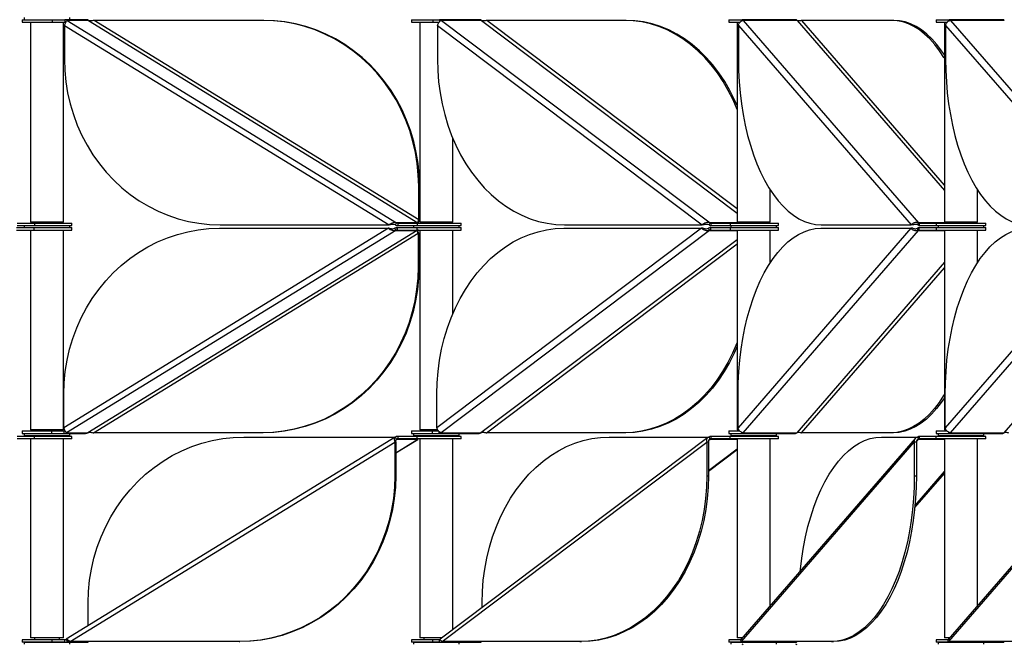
# Model space of a CAD drawing. Header units: millimetres. Extents: x 5 to 415, y 2 to 292.
# Tile 31 of 82: x 107 to 131, y 210 to 225. Entities that reach past the tile are written whole.
import ezdxf

# ---------------------------------------------------------------- set-up
doc = ezdxf.new("R2010")
doc.units = ezdxf.units.MM

msp = doc.modelspace()

# ---------------------------------------------------------------- linework, layer by layer
at = {"color": 7, "linetype": 'Continuous', "lineweight": 25}
for p, q in [((106.9737, 225.4646), (106.9737, 225.4046)), ((106.9737, 225.4646), (107.6947, 225.4646)), ((106.9737, 225.4046), (107.6947, 225.4046)), ((107.0237, 225.5146), (107.0237, 225.4646)), ((107.1737, 225.4046), (107.1737, 220.5796)), ((107.6947, 225.4646), (107.6947, 225.4046)), ((107.6947, 225.4646), (108.0065, 225.4646)), ((107.6947, 225.4046), (108.0069, 225.4046)), ((107.9737, 220.5796), (107.9737, 225.4046)), ((107.994, 225.3273), (115.8296, 220.5132)), ((107.994, 225.3273), (107.994, 224.5132)), ((108.0069, 225.4646), (108.0069, 225.4046)), ((108.0069, 225.4646), (108.0103, 225.4646)), ((108.5164, 225.4646), (108.0103, 225.4646)), ((108.0633, 225.4485), (116.0116, 220.5652)), ((108.5762, 225.4485), (108.0633, 225.4485)), ((108.1237, 225.4646), (108.1237, 225.5146)), ((108.5164, 225.4646), (108.5198, 225.4646)), ((108.5762, 225.4485), (116.5246, 220.5652)), ((116.5451, 220.6344), (108.7095, 225.4485)), ((112.7862, 225.4485), (108.7095, 225.4485)), ((112.8067, 225.4485), (112.7862, 225.4485)), ((116.3709, 225.4646), (116.3709, 225.4046)), ((116.3709, 225.4646), (116.8837, 225.4646)), ((116.3709, 225.4046), (116.8837, 225.4046)), ((116.5709, 225.4046), (116.5709, 220.5796)), ((116.8837, 225.4646), (116.8837, 225.4046)), ((116.8837, 225.4646), (117.0487, 225.4646)), ((116.8837, 225.4046), (117.0407, 225.4046)), ((116.997, 225.3273), (123.3853, 220.5132)), ((116.997, 225.3273), (116.997, 224.5132)), ((117.0511, 225.4646), (117.0511, 225.4196)), ((117.0511, 225.4646), (117.0576, 225.4646)), ((118.0087, 225.4646), (117.0576, 225.4646)), ((117.0971, 225.4485), (123.5773, 220.5652)), ((118.0611, 225.4485), (117.0971, 225.4485)), ((118.0087, 225.4646), (118.0151, 225.4646)), ((118.0611, 225.4485), (124.2323, 220.798)), ((121.5153, 225.4485), (118.1916, 225.4485)), ((124.2323, 220.8964), (118.1916, 225.4485)), ((121.5539, 225.4485), (121.5153, 225.4485)), ((124.0323, 225.4646), (124.0323, 225.4046)), ((124.0323, 225.4646), (124.3474, 225.4646)), ((124.0323, 225.4046), (124.3006, 225.4046)), ((124.2323, 225.4046), (124.2323, 220.5796)), ((124.261, 225.3273), (128.4318, 220.5132)), ((124.261, 225.3273), (124.261, 224.5132)), ((124.3474, 225.4646), (124.3474, 225.4376)), ((124.3499, 225.4646), (124.3587, 225.4646)), ((124.3499, 225.4646), (124.3499, 225.4389)), ((125.6401, 225.4646), (124.3587, 225.4646)), ((124.38, 225.4485), (128.6107, 220.5652)), ((125.6788, 225.4485), (124.38, 225.4485)), ((125.6401, 225.4646), (125.6488, 225.4646)), ((125.6788, 225.4485), (129.2342, 221.3447)), ((127.9608, 225.4485), (125.7908, 225.4485)), ((129.2342, 221.4739), (125.7908, 225.4485)), ((128.0127, 225.4485), (127.9608, 225.4485)), ((129.0342, 225.4646), (129.0342, 225.4046)), ((129.0342, 225.4646), (129.3493, 225.4646)), ((129.0342, 225.4046), (129.3026, 225.4046)), ((129.2342, 225.4046), (129.2342, 220.5796)), ((129.263, 225.3273), (133.4337, 220.5132)), ((129.263, 225.3273), (129.263, 224.5132)), ((129.3493, 225.4646), (129.3493, 225.4376)), ((129.3519, 225.4646), (129.3606, 225.4646)), ((129.3519, 225.4646), (129.3519, 225.4389)), ((130.642, 225.4646), (129.3606, 225.4646)), ((129.3819, 225.4485), (133.6127, 220.5652)), ((130.6808, 225.4485), (129.3819, 225.4485)), ((130.642, 225.4646), (130.6508, 225.4646)), ((117.3709, 220.5796), (117.3709, 222.5986)), ((116.5451, 220.6344), (116.5451, 221.4485)), ((116.5656, 221.4485), (116.5451, 221.4485)), ((116.5656, 220.6344), (116.5656, 221.4485)), ((125.0323, 220.5796), (125.0323, 221.3576)), ((130.0342, 220.5796), (130.0342, 221.3576)), ((106.8558, 220.5571), (107.27, 220.5571)), ((107.9259, 220.5796), (107.1737, 220.5796)), ((107.27, 220.5571), (107.27, 220.4971)), ((107.27, 220.5571), (108.1737, 220.5571)), ((107.2737, 220.5796), (107.2737, 220.5571)), ((107.8737, 220.5571), (107.8737, 220.5796)), ((107.9737, 220.5796), (107.9259, 220.5796)), ((108.1737, 220.4971), (108.1737, 220.5571)), ((115.9834, 220.5132), (116.0116, 220.5652)), ((116.5246, 220.5652), (116.0116, 220.5652)), ((116.0398, 220.5571), (116.0398, 220.4971)), ((116.0398, 220.5571), (116.5085, 220.5571)), ((116.5085, 220.5571), (116.5085, 220.4971)), ((116.5085, 220.5571), (117.5709, 220.5571)), ((116.5451, 220.6344), (116.5656, 220.6344)), ((117.3231, 220.5796), (116.5709, 220.5796)), ((116.6709, 220.5796), (116.6709, 220.5571)), ((117.2709, 220.5571), (117.2709, 220.5796)), ((117.3709, 220.5796), (117.3231, 220.5796)), ((117.5709, 220.4971), (117.5709, 220.5571)), ((123.5543, 220.5132), (123.5773, 220.5652)), ((124.3323, 220.5652), (123.5773, 220.5652)), ((123.6003, 220.5571), (123.6003, 220.4971)), ((123.6003, 220.5571), (124.067, 220.5571)), ((124.067, 220.5571), (124.067, 220.4971)), ((124.067, 220.5571), (125.2323, 220.5571)), ((124.9845, 220.5796), (124.2323, 220.5796)), ((124.3323, 220.5796), (124.3323, 220.5571)), ((124.9323, 220.5571), (124.9323, 220.5796)), ((125.0323, 220.5796), (124.9845, 220.5796)), ((125.2323, 220.4971), (125.2323, 220.5571)), ((128.5957, 220.5132), (128.6107, 220.5652)), ((129.3342, 220.5652), (128.6107, 220.5652)), ((128.6257, 220.5571), (128.6257, 220.4971)), ((128.6257, 220.5571), (129.0342, 220.5571)), ((129.0342, 220.5571), (129.0342, 220.4971)), ((129.0342, 220.5571), (130.2342, 220.5571)), ((129.9865, 220.5796), (129.2342, 220.5796)), ((129.3342, 220.5796), (129.3342, 220.5571)), ((129.9342, 220.5571), (129.9342, 220.5796)), ((130.0342, 220.5796), (129.9865, 220.5796)), ((130.2342, 220.4971), (130.2342, 220.5571)), ((106.8398, 220.4472), (107.259, 220.4472)), ((106.8398, 220.3872), (107.259, 220.3872)), ((106.8558, 220.4971), (107.27, 220.4971)), ((107.0237, 220.4971), (107.0237, 220.4472)), ((107.1737, 220.3872), (107.1737, 215.5622)), ((107.259, 220.4472), (107.259, 220.3872)), ((107.259, 220.4472), (108.1737, 220.4472)), ((107.259, 220.3872), (108.1737, 220.3872)), ((107.27, 220.4971), (108.1737, 220.4971)), ((107.9737, 215.5622), (107.9737, 220.3872)), ((115.8145, 220.4311), (107.9789, 215.617)), ((115.9965, 220.3791), (108.0482, 215.4958)), ((108.1237, 220.4472), (108.1237, 220.4971)), ((108.1737, 220.3872), (108.1737, 220.4472)), ((116.5094, 220.3791), (108.5611, 215.4958)), ((111.7378, 220.4311), (115.8145, 220.4311)), ((111.7529, 220.5132), (115.8296, 220.5132)), ((115.835, 220.4311), (115.8145, 220.4311)), ((115.8502, 220.5132), (115.8296, 220.5132)), ((115.9965, 220.3791), (115.9683, 220.4311)), ((115.9965, 220.3791), (116.5094, 220.3791)), ((116.0247, 220.4472), (116.0247, 220.3872)), ((116.0282, 220.4472), (116.0247, 220.4472)), ((116.0282, 220.3872), (116.0247, 220.3872)), ((116.0282, 220.3872), (116.0282, 220.4472)), ((116.032, 220.4472), (116.5004, 220.4472)), ((116.032, 220.3872), (116.5004, 220.3872)), ((116.0398, 220.4971), (116.5085, 220.4971)), ((116.4209, 220.4971), (116.4209, 220.4472)), ((116.5004, 220.4472), (116.5004, 220.3872)), ((116.5004, 220.4472), (117.5709, 220.4472)), ((116.5004, 220.3872), (117.5709, 220.3872)), ((116.5085, 220.4971), (117.5709, 220.4971)), ((116.5709, 220.3872), (116.5709, 215.5622)), ((123.373, 220.4311), (116.9847, 215.617)), ((123.565, 220.3791), (117.0848, 215.4958)), ((117.3709, 218.3749), (117.3709, 220.3872)), ((117.5209, 220.4472), (117.5209, 220.4971)), ((117.5709, 220.3872), (117.5709, 220.4472)), ((120.0493, 220.4311), (123.373, 220.4311)), ((120.0616, 220.5132), (123.3853, 220.5132)), ((123.4115, 220.4311), (123.373, 220.4311)), ((123.4238, 220.5132), (123.3853, 220.5132)), ((123.565, 220.3791), (123.542, 220.4311)), ((123.565, 220.3791), (124.2323, 220.3791)), ((123.588, 220.4472), (123.588, 220.3872)), ((123.5944, 220.4472), (123.588, 220.4472)), ((123.5944, 220.3872), (123.588, 220.3872)), ((123.5944, 220.3872), (123.5944, 220.4472)), ((123.5944, 220.4472), (124.0628, 220.4472)), ((123.5944, 220.3872), (124.0628, 220.3872)), ((123.6003, 220.4971), (124.067, 220.4971)), ((124.0628, 220.4472), (124.0628, 220.3872)), ((124.0628, 220.4472), (125.2323, 220.4472)), ((124.0628, 220.3872), (125.2323, 220.3872)), ((124.067, 220.4971), (125.2323, 220.4971)), ((124.0823, 220.4971), (124.0823, 220.4472)), ((124.2323, 220.3872), (124.2323, 215.5622)), ((128.4237, 220.4311), (124.253, 215.617)), ((128.6027, 220.3791), (124.3719, 215.4958)), ((125.0323, 219.5991), (125.0323, 220.3872)), ((125.1823, 220.4472), (125.1823, 220.4971)), ((125.2323, 220.3872), (125.2323, 220.4472)), ((126.2538, 220.4311), (128.4237, 220.4311)), ((126.2618, 220.5132), (128.4318, 220.5132)), ((128.4757, 220.4311), (128.4237, 220.4311)), ((128.4837, 220.5132), (128.4318, 220.5132)), ((128.6027, 220.3791), (128.5877, 220.4311)), ((128.6027, 220.3791), (129.2342, 220.3791)), ((128.6264, 220.4472), (128.6177, 220.4472)), ((128.6177, 220.4472), (128.6177, 220.3872)), ((128.6264, 220.3872), (128.6177, 220.3872)), ((128.6257, 220.4971), (129.0342, 220.4971)), ((128.6264, 220.3872), (128.6264, 220.4472)), ((128.6264, 220.4472), (129.0342, 220.4472)), ((128.6264, 220.3872), (129.0342, 220.3872)), ((129.0342, 220.4971), (130.2342, 220.4971)), ((129.0342, 220.4472), (129.0342, 220.3872)), ((129.0342, 220.4472), (130.2342, 220.4472)), ((129.0342, 220.3872), (130.2342, 220.3872)), ((129.0842, 220.4971), (129.0842, 220.4472)), ((129.2342, 220.3872), (129.2342, 215.5622)), ((133.4257, 220.4311), (129.255, 215.617)), ((133.6046, 220.3791), (129.3739, 215.4958)), ((130.0342, 219.5991), (130.0342, 220.3872)), ((130.1842, 220.4472), (130.1842, 220.4971)), ((130.2342, 220.3872), (130.2342, 220.4472)), ((108.6944, 215.4958), (116.53, 220.3098)), ((116.53, 220.3098), (116.5505, 220.3098)), ((116.53, 220.3098), (116.53, 219.4958)), ((116.5505, 220.3098), (116.5505, 219.4958)), ((124.2323, 220.1555), (118.0488, 215.4958)), ((118.1793, 215.4958), (124.2323, 220.0572)), ((129.2342, 219.6089), (125.6708, 215.4958)), ((134.2362, 219.6089), (130.6727, 215.4958)), ((116.5505, 219.4958), (116.53, 219.4958)), ((125.7828, 215.4958), (129.2342, 219.4796)), ((107.9789, 215.617), (107.9789, 216.4311)), ((116.9847, 215.617), (116.9847, 216.4311)), ((124.253, 215.617), (124.253, 216.4311)), ((129.255, 215.617), (129.255, 216.4311)), ((107.6318, 215.5622), (107.1737, 215.5622)), ((107.2737, 215.5622), (107.2737, 215.5397)), ((107.9737, 215.5622), (107.6318, 215.5622)), ((107.8737, 215.5397), (107.8737, 215.5622)), ((117.009, 215.5622), (116.5709, 215.5622)), ((116.6709, 215.5622), (116.6709, 215.5397)), ((124.2715, 215.5622), (124.2323, 215.5622)), ((129.2734, 215.5622), (129.2342, 215.5622)), ((107.27, 215.4071), (106.8558, 215.4071)), ((107.27, 215.3471), (106.8558, 215.3471)), ((106.9737, 215.5397), (106.9737, 215.4797)), ((106.9737, 215.5397), (107.6821, 215.5397)), ((106.9737, 215.4797), (107.6821, 215.4797)), ((107.0237, 215.4797), (107.0237, 215.4297)), ((107.0237, 215.4297), (107.5641, 215.4297)), ((107.1737, 215.3471), (107.1737, 210.5446)), ((107.27, 215.3471), (107.27, 215.4071)), ((108.1737, 215.4071), (107.27, 215.4071)), ((108.1737, 215.3471), (107.27, 215.3471)), ((107.2737, 215.4297), (107.2737, 215.4071)), ((107.5641, 215.4297), (108.1237, 215.4297)), ((107.6821, 215.5397), (107.6821, 215.4797)), ((107.6821, 215.5397), (107.9918, 215.5397)), ((107.6821, 215.4797), (107.9918, 215.4797)), ((107.8737, 215.4071), (107.8737, 215.4297)), ((107.9737, 210.5446), (107.9737, 215.3471)), ((107.9918, 215.4797), (107.9918, 215.5397)), ((107.9918, 215.4797), (108.5047, 215.4797)), ((115.9738, 215.3874), (108.0383, 210.5119)), ((108.0482, 215.4958), (108.5611, 215.4958)), ((108.1237, 215.4297), (108.1237, 215.4797)), ((108.1737, 215.3471), (108.1737, 215.4071)), ((112.7711, 215.4958), (108.6944, 215.4958)), ((112.3274, 215.391), (115.9834, 215.391)), ((112.7916, 215.4958), (112.7711, 215.4958)), ((116.0116, 215.3391), (115.9834, 215.391)), ((115.9911, 215.0113), (116.5246, 215.3391)), ((115.9911, 215.0091), (116.5213, 215.3348)), ((115.9998, 215.3318), (116.0116, 215.3391)), ((116.0116, 215.3391), (116.5246, 215.3391)), ((116.0398, 215.4071), (116.0398, 215.3471)), ((116.5085, 215.4071), (116.0398, 215.4071)), ((116.5085, 215.3471), (116.0398, 215.3471)), ((116.3709, 215.5397), (116.3709, 215.4797)), ((116.3709, 215.5397), (116.871, 215.5397)), ((116.3709, 215.4797), (116.871, 215.4797)), ((116.4209, 215.4797), (116.4209, 215.4297)), ((116.4209, 215.4297), (116.7739, 215.4297)), ((116.5085, 215.3471), (116.5085, 215.4071)), ((117.5709, 215.4071), (116.5085, 215.4071)), ((117.5709, 215.3471), (116.5085, 215.3471)), ((116.5246, 215.3391), (116.5201, 215.3367)), ((116.5709, 215.3471), (116.5709, 210.5446)), ((116.6709, 215.4297), (116.6709, 215.4071)), ((116.7739, 215.4297), (117.5209, 215.4297)), ((116.871, 215.5397), (116.871, 215.4797)), ((116.871, 215.5397), (117.029, 215.5397)), ((116.871, 215.4797), (117.0388, 215.4797)), ((117.0388, 215.4797), (117.0388, 215.5241)), ((117.0388, 215.4797), (118.0028, 215.4797)), ((123.5223, 215.3786), (117.0653, 210.5127)), ((117.0848, 215.4958), (118.0488, 215.4958)), ((117.2709, 215.4071), (117.2709, 215.4297)), ((117.3709, 210.743), (117.3709, 215.3471)), ((117.5209, 215.4297), (117.5209, 215.4797)), ((117.5709, 215.3471), (117.5709, 215.4071)), ((121.503, 215.4958), (118.1793, 215.4958)), ((121.1413, 215.391), (123.5543, 215.391)), ((121.5416, 215.4958), (121.503, 215.4958)), ((123.5459, 215.3154), (123.5773, 215.3391)), ((123.5773, 215.3391), (123.5543, 215.391)), ((123.5773, 215.3391), (124.2323, 215.3391)), ((123.6003, 215.4071), (123.6003, 215.3471)), ((124.067, 215.4071), (123.6003, 215.4071)), ((124.067, 215.3471), (123.6003, 215.3471)), ((124.0323, 215.5397), (124.0323, 215.4797)), ((124.0323, 215.5397), (124.294, 215.5397)), ((124.0323, 215.4797), (124.3361, 215.4797)), ((124.067, 215.3471), (124.067, 215.4071)), ((125.2323, 215.4071), (124.067, 215.4071)), ((125.2323, 215.3471), (124.067, 215.3471)), ((124.0823, 215.4797), (124.0823, 215.4297)), ((124.0823, 215.4297), (124.2715, 215.4297)), ((124.2323, 215.3471), (124.2323, 210.5446)), ((124.2715, 215.4297), (125.1823, 215.4297)), ((128.5282, 215.3578), (124.3247, 210.5059)), ((124.3323, 215.4297), (124.3323, 215.4071)), ((124.3361, 215.5072), (124.3361, 215.4797)), ((124.3361, 215.4797), (124.3419, 215.4797)), ((124.3419, 215.4797), (124.3419, 215.5046)), ((124.3419, 215.4797), (125.6408, 215.4797)), ((124.3719, 215.4958), (125.6708, 215.4958)), ((124.9323, 215.4071), (124.9323, 215.4297)), ((125.0323, 211.3226), (125.0323, 215.3471)), ((125.1823, 215.4297), (125.1823, 215.4797)), ((125.2323, 215.3471), (125.2323, 215.4071)), ((127.9527, 215.4958), (125.7828, 215.4958)), ((127.7166, 215.391), (128.5957, 215.391)), ((128.0047, 215.4958), (127.9527, 215.4958)), ((128.5587, 215.279), (128.6107, 215.3391)), ((128.6107, 215.3391), (128.5957, 215.391)), ((128.6107, 215.3391), (129.2342, 215.3391)), ((128.6257, 215.4071), (128.6257, 215.3471)), ((129.0342, 215.4071), (128.6257, 215.4071)), ((129.0342, 215.3471), (128.6257, 215.3471)), ((129.0342, 215.5397), (129.0342, 215.4797)), ((129.0342, 215.5397), (129.296, 215.5397)), ((129.0342, 215.4797), (129.3381, 215.4797)), ((129.0342, 215.3471), (129.0342, 215.4071)), ((130.2342, 215.4071), (129.0342, 215.4071)), ((130.2342, 215.3471), (129.0342, 215.3471)), ((129.0842, 215.4797), (129.0842, 215.4297)), ((129.0842, 215.4297), (129.2735, 215.4297)), ((129.2342, 215.3471), (129.2342, 210.5446)), ((129.2735, 215.4297), (130.1842, 215.4297)), ((133.5302, 215.3578), (129.3267, 210.5059)), ((129.3342, 215.4297), (129.3342, 215.4071)), ((129.3381, 215.5072), (129.3381, 215.4797)), ((129.3381, 215.4797), (129.3439, 215.4797)), ((129.3439, 215.4797), (129.3439, 215.5046)), ((129.3439, 215.4797), (130.6427, 215.4797)), ((129.3739, 215.4958), (130.6727, 215.4958)), ((129.9342, 215.4071), (129.9342, 215.4297)), ((130.0342, 211.3226), (130.0342, 215.3471)), ((130.1842, 215.4297), (130.1842, 215.4797)), ((130.2342, 215.3471), (130.2342, 215.4071)), ((108.135, 210.4557), (115.9706, 215.2698)), ((115.9911, 215.2698), (115.9706, 215.2698)), ((115.9706, 215.2698), (115.9706, 214.4557)), ((115.9911, 215.2698), (115.9911, 214.4557)), ((117.1119, 210.4557), (123.5002, 215.2698)), ((123.5387, 215.2698), (123.5002, 215.2698)), ((123.5002, 215.2698), (123.5002, 214.4557)), ((123.5387, 215.2698), (123.5387, 214.4557)), ((123.5387, 214.5836), (124.2323, 215.1062)), ((123.5387, 214.5719), (124.2323, 215.0945)), ((124.3361, 210.4557), (128.5068, 215.2698)), ((128.5588, 215.2698), (128.5068, 215.2698)), ((128.5068, 215.2698), (128.5068, 214.4557)), ((128.5588, 215.2698), (128.5588, 214.4557)), ((129.338, 210.4557), (133.5088, 215.2698)), ((115.9706, 214.4557), (115.9911, 214.4557)), ((123.5002, 214.4557), (123.5387, 214.4557)), ((128.5068, 214.4557), (128.5588, 214.4557)), ((128.522, 213.6928), (129.2342, 214.5148)), ((128.5267, 213.7429), (129.2342, 214.5595)), ((108.5685, 210.8377), (108.5685, 211.391)), ((118.0767, 211.2749), (118.0767, 211.391)), ((106.9737, 210.4996), (106.9737, 210.4396)), ((107.6947, 210.4996), (106.9737, 210.4996)), ((107.6947, 210.4396), (106.9737, 210.4396)), ((107.0237, 210.4396), (107.0237, 210.3896)), ((107.0237, 210.4396), (107.0722, 210.4396)), ((107.0722, 210.4396), (108.1237, 210.4396)), ((107.8258, 210.5446), (107.1737, 210.5446)), ((107.2737, 210.5446), (107.2737, 210.4996)), ((107.2737, 210.4396), (107.2737, 210.4396)), ((107.6947, 210.4396), (107.6947, 210.4996)), ((108.0069, 210.4996), (107.6947, 210.4996)), ((108.0048, 210.4396), (107.6947, 210.4396)), ((107.9737, 210.5446), (107.8258, 210.5446)), ((107.8737, 210.4996), (107.8737, 210.5446)), ((107.8737, 210.4396), (107.8737, 210.4396)), ((108.0069, 210.4396), (108.0069, 210.4996)), ((108.0103, 210.4396), (108.0069, 210.4396)), ((108.0103, 210.4396), (108.5164, 210.4396)), ((108.0351, 210.5077), (108.0633, 210.4557)), ((108.0633, 210.4557), (108.0779, 210.4647)), ((108.0633, 210.4557), (108.132, 210.4557)), ((108.1237, 210.3896), (108.1237, 210.4396)), ((112.2117, 210.4557), (108.135, 210.4557)), ((108.5198, 210.4396), (108.5164, 210.4396)), ((112.2117, 210.4557), (112.2322, 210.4557)), ((116.3709, 210.4996), (116.3709, 210.4396)), ((116.8837, 210.4996), (116.3709, 210.4996)), ((116.8837, 210.4396), (116.3709, 210.4396)), ((116.4209, 210.4396), (116.4209, 210.3896)), ((116.4209, 210.4396), (117.5209, 210.4396)), ((117.1077, 210.5446), (116.5709, 210.5446)), ((116.6709, 210.5446), (116.6709, 210.4996)), ((116.6709, 210.4396), (116.6709, 210.4396)), ((116.8837, 210.4396), (116.8837, 210.4996)), ((117.0511, 210.4996), (116.8837, 210.4996)), ((117.0511, 210.4396), (116.8837, 210.4396)), ((117.0511, 210.4396), (117.0511, 210.4996)), ((117.0576, 210.4396), (117.0511, 210.4396)), ((117.0576, 210.4396), (118.0087, 210.4396)), ((117.0852, 210.4826), (117.0971, 210.4557)), ((117.0971, 210.4557), (117.1053, 210.4619)), ((120.4356, 210.4557), (117.1119, 210.4557)), ((117.2709, 210.4396), (117.2709, 210.4396)), ((117.5209, 210.3896), (117.5209, 210.4396)), ((118.0151, 210.4396), (118.0087, 210.4396)), ((120.4356, 210.4557), (120.4742, 210.4557)), ((124.0323, 210.4996), (124.0323, 210.4396)), ((124.3229, 210.4996), (124.0323, 210.4996)), ((124.3474, 210.4396), (124.0323, 210.4396)), ((124.0823, 210.4396), (124.0823, 210.3896)), ((124.0823, 210.4396), (125.1823, 210.4396)), ((124.3582, 210.5446), (124.2323, 210.5446)), ((124.3323, 210.5446), (124.3323, 210.5147)), ((124.3323, 210.4396), (124.3323, 210.4396)), ((126.506, 210.4557), (124.3361, 210.4557)), ((124.3474, 210.4396), (124.3474, 210.4557)), ((124.3499, 210.4396), (124.3499, 210.4557)), ((124.3587, 210.4396), (124.3499, 210.4396)), ((124.3587, 210.4396), (125.6401, 210.4396)), ((124.9323, 210.4396), (124.9323, 210.4396)), ((125.1823, 210.3896), (125.1823, 210.4396)), ((125.6488, 210.4396), (125.6401, 210.4396)), ((126.506, 210.4557), (126.558, 210.4557)), ((129.0342, 210.4996), (129.0342, 210.4396)), ((129.3249, 210.4996), (129.0342, 210.4996)), ((129.3493, 210.4396), (129.0342, 210.4396)), ((129.0842, 210.4396), (129.0842, 210.3896)), ((129.0842, 210.4396), (130.1842, 210.4396)), ((129.3602, 210.5446), (129.2342, 210.5446)), ((129.3342, 210.5446), (129.3342, 210.5147)), ((129.3342, 210.4396), (129.3342, 210.4396)), ((131.508, 210.4557), (129.338, 210.4557)), ((129.3493, 210.4396), (129.3493, 210.4557)), ((129.3519, 210.4396), (129.3519, 210.4557)), ((129.3606, 210.4396), (129.3519, 210.4396)), ((129.3606, 210.4396), (130.642, 210.4396)), ((129.9342, 210.4396), (129.9342, 210.4396)), ((130.1842, 210.3896), (130.1842, 210.4396)), ((130.6508, 210.4396), (130.642, 210.4396))]:
    msp.add_line(p, q, dxfattribs=at)
at = {"color": 7, "linetype": 'Continuous', "lineweight": 25, "flags": 128}
for points in [[(116.5451, 221.4485), (116.5363, 221.7215), (116.5101, 221.9932), (116.4665, 222.2623), (116.4057, 222.5277), (116.328, 222.788), (116.2339, 223.0421), (116.1236, 223.2888), (115.9979, 223.5269), (115.8571, 223.7552), (115.702, 223.9729), (115.5333, 224.1787), (115.3518, 224.3719), (115.1584, 224.5514), (114.9539, 224.7164), (114.7392, 224.8662), (114.5155, 225.0001), (114.2837, 225.1174), (114.045, 225.2176), (113.8003, 225.3002), (113.551, 225.3649), (113.298, 225.4113), (113.0427, 225.4392), (112.7862, 225.4485)], [(116.5656, 221.4485), (116.5568, 221.7215), (116.5306, 221.9932), (116.487, 222.2623), (116.4262, 222.5277), (116.3486, 222.788), (116.2544, 223.0421), (116.1442, 223.2888), (116.0184, 223.5269), (115.8776, 223.7552), (115.7225, 223.9729), (115.5538, 224.1787), (115.3723, 224.3719), (115.1789, 224.5514), (114.9744, 224.7164), (114.7598, 224.8662), (114.536, 225.0001), (114.3043, 225.1174), (114.0655, 225.2176), (113.8208, 225.3002), (113.5715, 225.3649), (113.3185, 225.4113), (113.0632, 225.4392), (112.8067, 225.4485)], [(124.2323, 223.2989), (124.1337, 223.5269), (124.019, 223.7552), (123.8925, 223.9729), (123.755, 224.1787), (123.607, 224.3719), (123.4493, 224.5514), (123.2826, 224.7164), (123.1076, 224.8662), (122.9252, 225.0001), (122.7362, 225.1174), (122.5416, 225.2176), (122.3421, 225.3002), (122.1388, 225.3649), (121.9326, 225.4113), (121.7244, 225.4392), (121.5153, 225.4485)], [(124.2323, 223.3923), (124.1723, 223.5269), (124.0575, 223.7552), (123.9311, 223.9729), (123.7936, 224.1787), (123.6456, 224.3719), (123.4879, 224.5514), (123.3211, 224.7164), (123.1462, 224.8662), (122.9638, 225.0001), (122.7748, 225.1174), (122.5801, 225.2176), (122.3807, 225.3002), (122.1774, 225.3649), (121.9712, 225.4113), (121.763, 225.4392), (121.5539, 225.4485)], [(129.2342, 224.5337), (129.2234, 224.5514), (129.1146, 224.7164), (129.0003, 224.8662), (128.8813, 225.0001), (128.7579, 225.1174), (128.6308, 225.2176), (128.5006, 225.3002), (128.3678, 225.3649), (128.2332, 225.4113), (128.0973, 225.4392), (127.9608, 225.4485)], [(129.2342, 224.6165), (129.1665, 224.7164), (129.0523, 224.8662), (128.9332, 225.0001), (128.8098, 225.1174), (128.6827, 225.2176), (128.5525, 225.3002), (128.4198, 225.3649), (128.2852, 225.4113), (128.1493, 225.4392), (128.0127, 225.4485)], [(107.994, 224.5132), (108.0028, 224.2402), (108.0291, 223.9685), (108.0727, 223.6994), (108.1334, 223.434), (108.2111, 223.1737), (108.3052, 222.9196), (108.4155, 222.6729), (108.5413, 222.4349), (108.682, 222.2065), (108.8371, 221.9888), (109.0058, 221.783), (109.1873, 221.5898), (109.3807, 221.4103), (109.5853, 221.2453), (109.7999, 221.0955), (110.0236, 220.9617), (110.2554, 220.8443), (110.4942, 220.7441), (110.7388, 220.6615), (110.9882, 220.5969), (111.2411, 220.5504), (111.4964, 220.5225), (111.7529, 220.5132)], [(116.997, 224.5132), (117.0041, 224.2402), (117.0255, 223.9685), (117.0611, 223.6994), (117.1106, 223.434), (117.174, 223.1737), (117.2507, 222.9196), (117.3406, 222.6729), (117.4431, 222.4349), (117.5579, 222.2065), (117.6844, 221.9888), (117.8219, 221.783), (117.9698, 221.5898), (118.1276, 221.4103), (118.2943, 221.2453), (118.4693, 221.0955), (118.6517, 220.9617), (118.8406, 220.8443), (119.0353, 220.7441), (119.2348, 220.6615), (119.4381, 220.5969), (119.6443, 220.5504), (119.8524, 220.5225), (120.0616, 220.5132)], [(124.261, 224.5132), (124.2657, 224.2402), (124.2797, 223.9685), (124.3029, 223.6994), (124.3352, 223.434), (124.3766, 223.1737), (124.4267, 222.9196), (124.4854, 222.6729), (124.5523, 222.4349), (124.6272, 222.2065), (124.7098, 221.9888), (124.7996, 221.783), (124.8962, 221.5898), (124.9991, 221.4103), (125.108, 221.2453), (125.2222, 221.0955), (125.3413, 220.9617), (125.4647, 220.8443), (125.5918, 220.7441), (125.722, 220.6615), (125.8547, 220.5969), (125.9894, 220.5504), (126.1253, 220.5225), (126.2618, 220.5132)], [(129.263, 224.5132), (129.2677, 224.2402), (129.2816, 223.9685), (129.3048, 223.6994), (129.3372, 223.434), (129.3785, 223.1737), (129.4286, 222.9196), (129.4873, 222.6729), (129.5543, 222.4349), (129.6292, 222.2065), (129.7117, 221.9888), (129.8015, 221.783), (129.8981, 221.5898), (130.0011, 221.4103), (130.11, 221.2453), (130.2242, 221.0955), (130.3433, 220.9617), (130.4667, 220.8443), (130.5938, 220.7441), (130.724, 220.6615), (130.8567, 220.5969), (130.9913, 220.5504), (131.1272, 220.5225), (131.2638, 220.5132)], [(107.9789, 216.4311), (107.9877, 216.7041), (108.014, 216.9757), (108.0576, 217.2449), (108.1183, 217.5103), (108.196, 217.7706), (108.2901, 218.0247), (108.4004, 218.2713), (108.5262, 218.5094), (108.6669, 218.7378), (108.822, 218.9554), (108.9907, 219.1613), (109.1722, 219.3544), (109.3656, 219.5339), (109.5701, 219.699), (109.7848, 219.8488), (110.0085, 219.9826), (110.2403, 220.0999), (110.479, 220.2001), (110.7237, 220.2828), (110.9731, 220.3474), (111.226, 220.3938), (111.4813, 220.4218), (111.7378, 220.4311)], [(116.9847, 216.4311), (116.9918, 216.7041), (117.0132, 216.9757), (117.0488, 217.2449), (117.0983, 217.5103), (117.1616, 217.7706), (117.2384, 218.0247), (117.3283, 218.2713), (117.4308, 218.5094), (117.5456, 218.7378), (117.672, 218.9554), (117.8096, 219.1613), (117.9575, 219.3544), (118.1152, 219.5339), (118.282, 219.699), (118.457, 219.8488), (118.6394, 219.9826), (118.8283, 220.0999), (119.023, 220.2001), (119.2224, 220.2828), (119.4257, 220.3474), (119.632, 220.3938), (119.8401, 220.4218), (120.0493, 220.4311)], [(124.253, 216.4311), (124.2577, 216.7041), (124.2716, 216.9757), (124.2948, 217.2449), (124.3272, 217.5103), (124.3685, 217.7706), (124.4186, 218.0247), (124.4773, 218.2713), (124.5443, 218.5094), (124.6192, 218.7378), (124.7017, 218.9554), (124.7915, 219.1613), (124.8881, 219.3544), (124.9911, 219.5339), (125.1, 219.699), (125.2142, 219.8488), (125.3333, 219.9826), (125.4567, 220.0999), (125.5838, 220.2001), (125.714, 220.2828), (125.8467, 220.3474), (125.9813, 220.3938), (126.1172, 220.4218), (126.2538, 220.4311)], [(129.255, 216.4311), (129.2596, 216.7041), (129.2736, 216.9757), (129.2968, 217.2449), (129.3291, 217.5103), (129.3705, 217.7706), (129.4206, 218.0247), (129.4793, 218.2713), (129.5462, 218.5094), (129.6212, 218.7378), (129.7037, 218.9554), (129.7935, 219.1613), (129.8901, 219.3544), (129.9931, 219.5339), (130.1019, 219.699), (130.2162, 219.8488), (130.3352, 219.9826), (130.4586, 220.0999), (130.5857, 220.2001), (130.7159, 220.2828), (130.8487, 220.3474), (130.9833, 220.3938), (131.1192, 220.4218), (131.2557, 220.4311)], [(116.53, 219.4958), (116.5212, 219.2228), (116.495, 218.9511), (116.4513, 218.6819), (116.3906, 218.4166), (116.3129, 218.1562), (116.2188, 217.9022), (116.1085, 217.6555), (115.9827, 217.4174), (115.842, 217.189), (115.6869, 216.9714), (115.5182, 216.7655), (115.3367, 216.5724), (115.1433, 216.3929), (114.9388, 216.2279), (114.7241, 216.0781), (114.5004, 215.9442), (114.2686, 215.8269), (114.0299, 215.7267), (113.7852, 215.6441), (113.5359, 215.5794), (113.2829, 215.533), (113.0276, 215.5051), (112.7711, 215.4958)], [(116.5505, 219.4958), (116.5417, 219.2228), (116.5155, 218.9511), (116.4719, 218.6819), (116.4111, 218.4166), (116.3334, 218.1562), (116.2393, 217.9022), (116.1291, 217.6555), (116.0033, 217.4174), (115.8625, 217.189), (115.7074, 216.9714), (115.5387, 216.7655), (115.3572, 216.5724), (115.1638, 216.3929), (114.9593, 216.2279), (114.7447, 216.0781), (114.5209, 215.9442), (114.2891, 215.8269), (114.0504, 215.7267), (113.8057, 215.6441), (113.5564, 215.5794), (113.3034, 215.533), (113.0481, 215.5051), (112.7916, 215.4958)], [(124.2323, 217.6765), (124.224, 217.6555), (124.1214, 217.4174), (124.0067, 217.189), (123.8802, 216.9714), (123.7427, 216.7655), (123.5947, 216.5724), (123.437, 216.3929), (123.2703, 216.2279), (123.0953, 216.0781), (122.9129, 215.9442), (122.7239, 215.8269), (122.5293, 215.7267), (122.3298, 215.6441), (122.1265, 215.5794), (121.9203, 215.533), (121.7121, 215.5051), (121.503, 215.4958)], [(124.2323, 217.5812), (124.16, 217.4174), (124.0452, 217.189), (123.9188, 216.9714), (123.7813, 216.7655), (123.6333, 216.5724), (123.4756, 216.3929), (123.3088, 216.2279), (123.1339, 216.0781), (122.9515, 215.9442), (122.7625, 215.8269), (122.5678, 215.7267), (122.3684, 215.6441), (122.1651, 215.5794), (121.9588, 215.533), (121.7507, 215.5051), (121.5416, 215.4958)], [(129.2342, 216.4239), (129.2154, 216.3929), (129.1065, 216.2279), (128.9923, 216.0781), (128.8732, 215.9442), (128.7498, 215.8269), (128.6227, 215.7267), (128.4925, 215.6441), (128.3598, 215.5794), (128.2252, 215.533), (128.0893, 215.5051), (127.9527, 215.4958)], [(129.2342, 216.3402), (129.1585, 216.2279), (129.0442, 216.0781), (128.9252, 215.9442), (128.8018, 215.8269), (128.6747, 215.7267), (128.5445, 215.6441), (128.4117, 215.5794), (128.2771, 215.533), (128.1412, 215.5051), (128.0047, 215.4958)], [(108.5685, 211.391), (108.5773, 211.664), (108.6035, 211.9357), (108.6471, 212.2049), (108.7079, 212.4702), (108.7856, 212.7306), (108.8797, 212.9846), (108.99, 213.2313), (109.1157, 213.4694), (109.2565, 213.6978), (109.4116, 213.9154), (109.5803, 214.1212), (109.7618, 214.3144), (109.9552, 214.4939), (110.1597, 214.6589), (110.3743, 214.8087), (110.5981, 214.9426), (110.8299, 215.0599), (111.0686, 215.1601), (111.3133, 215.2427), (111.5626, 215.3074), (111.8156, 215.3538), (112.0709, 215.3817), (112.3274, 215.391)], [(118.0767, 211.391), (118.0838, 211.664), (118.1052, 211.9357), (118.1408, 212.2049), (118.1903, 212.4702), (118.2536, 212.7306), (118.3304, 212.9846), (118.4203, 213.2313), (118.5228, 213.4694), (118.6376, 213.6978), (118.764, 213.9154), (118.9016, 214.1212), (119.0495, 214.3144), (119.2072, 214.4939), (119.374, 214.6589), (119.549, 214.8087), (119.7314, 214.9426), (119.9203, 215.0599), (120.115, 215.1601), (120.3144, 215.2427), (120.5178, 215.3074), (120.724, 215.3538), (120.9321, 215.3817), (121.1413, 215.391)], [(125.7525, 212.154), (125.7576, 212.2049), (125.79, 212.4702), (125.8313, 212.7306), (125.8814, 212.9846), (125.9401, 213.2313), (126.007, 213.4694), (126.082, 213.6978), (126.1645, 213.9154), (126.2543, 214.1212), (126.3509, 214.3144), (126.4539, 214.4939), (126.5627, 214.6589), (126.677, 214.8087), (126.7961, 214.9426), (126.9194, 215.0599), (127.0465, 215.1601), (127.1767, 215.2427), (127.3095, 215.3074), (127.4441, 215.3538), (127.58, 215.3817), (127.7166, 215.391)], [(115.9706, 214.4557), (115.9618, 214.1827), (115.9356, 213.911), (115.892, 213.6419), (115.8312, 213.3765), (115.7536, 213.1162), (115.6594, 212.8621), (115.5492, 212.6155), (115.4234, 212.3774), (115.2826, 212.149), (115.1275, 211.9314), (114.9588, 211.7255), (114.7774, 211.5324), (114.5839, 211.3529), (114.3794, 211.1878), (114.1648, 211.038), (113.941, 210.9042), (113.7093, 210.7869), (113.4705, 210.6867), (113.2259, 210.604), (112.9765, 210.5394), (112.7236, 210.493), (112.4682, 210.465), (112.2117, 210.4557)], [(115.9911, 214.4557), (115.9824, 214.1827), (115.9561, 213.911), (115.9125, 213.6419), (115.8517, 213.3765), (115.7741, 213.1162), (115.6799, 212.8621), (115.5697, 212.6155), (115.4439, 212.3774), (115.3031, 212.149), (115.148, 211.9314), (114.9794, 211.7255), (114.7979, 211.5324), (114.6044, 211.3529), (114.3999, 211.1878), (114.1853, 211.038), (113.9616, 210.9042), (113.7298, 210.7869), (113.491, 210.6867), (113.2464, 210.604), (112.997, 210.5394), (112.7441, 210.493), (112.4888, 210.465), (112.2322, 210.4557)], [(123.5002, 214.4557), (123.493, 214.1827), (123.4716, 213.911), (123.4361, 213.6419), (123.3865, 213.3765), (123.3232, 213.1162), (123.2465, 212.8621), (123.1566, 212.6155), (123.054, 212.3774), (122.9393, 212.149), (122.8128, 211.9314), (122.6753, 211.7255), (122.5274, 211.5324), (122.3696, 211.3529), (122.2029, 211.1878), (122.0279, 211.038), (121.8455, 210.9042), (121.6565, 210.7869), (121.4619, 210.6867), (121.2624, 210.604), (121.0591, 210.5394), (120.8529, 210.493), (120.6448, 210.465), (120.4356, 210.4557)], [(123.5387, 214.4557), (123.5316, 214.1827), (123.5102, 213.911), (123.4747, 213.6419), (123.4251, 213.3765), (123.3618, 213.1162), (123.285, 212.8621), (123.1952, 212.6155), (123.0926, 212.3774), (122.9778, 212.149), (122.8514, 211.9314), (122.7139, 211.7255), (122.5659, 211.5324), (122.4082, 211.3529), (122.2415, 211.1878), (122.0665, 211.038), (121.8841, 210.9042), (121.6951, 210.7869), (121.5004, 210.6867), (121.301, 210.604), (121.0977, 210.5394), (120.8915, 210.493), (120.6833, 210.465), (120.4742, 210.4557)], [(128.5068, 214.4557), (128.5021, 214.1827), (128.4882, 213.911), (128.465, 213.6419), (128.4326, 213.3765), (128.3913, 213.1162), (128.3412, 212.8621), (128.2825, 212.6155), (128.2155, 212.3774), (128.1406, 212.149), (128.0581, 211.9314), (127.9683, 211.7255), (127.8717, 211.5324), (127.7687, 211.3529), (127.6598, 211.1878), (127.5456, 211.038), (127.4265, 210.9042), (127.3031, 210.7869), (127.1761, 210.6867), (127.0458, 210.604), (126.9131, 210.5394), (126.7785, 210.493), (126.6426, 210.465), (126.506, 210.4557)], [(128.5588, 214.4557), (128.5541, 214.1827), (128.5401, 213.911), (128.5169, 213.6419), (128.4846, 213.3765), (128.4432, 213.1162), (128.3931, 212.8621), (128.3344, 212.6155), (128.2675, 212.3774), (128.1926, 212.149), (128.11, 211.9314), (128.0202, 211.7255), (127.9236, 211.5324), (127.8207, 211.3529), (127.7118, 211.1878), (127.5976, 211.038), (127.4785, 210.9042), (127.3551, 210.7869), (127.228, 210.6867), (127.0978, 210.604), (126.9651, 210.5394), (126.8304, 210.493), (126.6945, 210.465), (126.558, 210.4557)]]:
    msp.add_lwpolyline(points, dxfattribs=at)
at = {"color": 7, "linetype": 'Continuous', "lineweight": 25}
for centre, radius, start, end in [((108.0067, 225.357), 0.1076, 58.27815, 89.89215), ((108.0069, 225.3512), 0.0534, 68.28904, 89.9581), ((108.5196, 225.357), 0.1076, 58.27815, 89.89215), ((117.0503, 225.3883), 0.0763, 52.10594, 89.34065), ((118.0143, 225.3883), 0.0763, 52.10594, 89.34065), ((124.3475, 225.424), 0.0407, 37.0845, 86.56058), ((125.6464, 225.424), 0.0407, 37.0845, 86.56058), ((129.3495, 225.424), 0.0407, 37.0845, 86.56058), ((130.6483, 225.424), 0.0407, 37.0845, 86.56058), ((116.0399, 220.6109), 0.0538, 238.27815, 269.89215), ((116.5528, 220.6109), 0.0538, 238.27815, 269.89215), ((123.6007, 220.5952), 0.0381, 232.10594, 269.34065), ((128.6269, 220.5774), 0.0203, 217.0845, 266.56058), ((116.0249, 220.3395), 0.1076, 90.10785, 121.72185), ((116.04, 220.6047), 0.1076, 238.27815, 269.89215), ((116.0248, 220.3334), 0.0538, 90.10785, 121.72185), ((116.5377, 220.3334), 0.0538, 90.10785, 121.72185), ((123.5889, 220.3709), 0.0763, 90.65935, 127.89406), ((123.6012, 220.5734), 0.0763, 232.10594, 269.34065), ((123.5884, 220.349), 0.0381, 90.65935, 127.89406), ((128.6201, 220.4066), 0.0407, 93.43942, 142.9155), ((128.6282, 220.5377), 0.0407, 217.0845, 266.56058), ((128.6189, 220.3669), 0.0203, 93.43942, 142.9155), ((107.9917, 215.5931), 0.0534, 270.04307, 292.09917), ((107.9916, 215.5873), 0.1076, 270.10785, 301.72185), ((108.5045, 215.5873), 0.1076, 270.10785, 301.72185), ((116.04, 215.2995), 0.1076, 90.10785, 121.72185), ((116.0399, 215.2933), 0.0538, 90.10785, 121.72185), ((116.5528, 215.2933), 0.0538, 90.10785, 121.72185), ((117.0379, 215.5559), 0.0763, 270.65935, 307.89406), ((118.002, 215.5559), 0.0763, 270.65935, 307.89406), ((123.6012, 215.3308), 0.0763, 90.65935, 127.89406), ((123.6007, 215.309), 0.0381, 90.65935, 127.89406), ((124.3395, 215.5203), 0.0407, 273.43942, 322.9155), ((125.6383, 215.5203), 0.0407, 273.43942, 322.9155), ((128.6282, 215.3665), 0.0407, 93.43942, 142.9155), ((128.6269, 215.3268), 0.0203, 93.43942, 142.9155), ((129.3414, 215.5203), 0.0407, 273.43942, 322.9155), ((130.6403, 215.5203), 0.0407, 273.43942, 322.9155), ((108.0068, 210.5534), 0.0538, 270.10785, 301.72185), ((108.0067, 210.5473), 0.1076, 270.10785, 301.72185), ((108.5196, 210.5473), 0.1076, 270.10785, 301.72185), ((117.0507, 210.5378), 0.0381, 270.65935, 307.89406), ((117.0503, 210.5159), 0.0763, 270.65935, 307.89406), ((118.0143, 210.5159), 0.0763, 270.65935, 307.89406), ((124.3475, 210.4802), 0.0407, 273.43942, 322.9155), ((124.3475, 210.349), 0.0407, 37.0845, 86.56058), ((125.6464, 210.4802), 0.0407, 273.43942, 322.9155), ((125.6464, 210.349), 0.0407, 37.0845, 86.56058), ((129.3495, 210.4802), 0.0407, 273.43942, 322.9155), ((130.6483, 210.4802), 0.0407, 273.43942, 322.9155)]:
    msp.add_arc(centre, radius, start, end, dxfattribs=at)
for points, knots in [([(107.994, 225.3273), (107.9989, 225.3404), (108.0086, 225.3667), (108.0269, 225.402), (108.0442, 225.4293), (108.0568, 225.4443), (108.0615, 225.4474), (108.0633, 225.4485)], [0, 0, 0, 0, 0.2182973, 0.4366061, 0.6549149, 0.8732236, 1, 1, 1, 1]), ([(108.7095, 225.4485), (108.6952, 225.4453), (108.6667, 225.439), (108.6213, 225.436), (108.5917, 225.4419), (108.5777, 225.4479), (108.5762, 225.4485)], [0, 0, 0, 0, 0.3201967, 0.6410914, 0.961986, 1, 1, 1, 1]), ([(116.997, 225.3273), (117.0015, 225.3404), (117.0104, 225.3667), (117.0331, 225.402), (117.0586, 225.4293), (117.0811, 225.4443), (117.0928, 225.4474), (117.0971, 225.4485)], [0, 0, 0, 0, 0.2182973, 0.4366061, 0.6549149, 0.8732236, 1, 1, 1, 1]), ([(118.1916, 225.4485), (118.1794, 225.4453), (118.1551, 225.439), (118.11, 225.436), (118.0783, 225.4419), (118.0628, 225.4479), (118.0611, 225.4485)], [0, 0, 0, 0, 0.3201967, 0.6410914, 0.961986, 1, 1, 1, 1]), ([(124.261, 225.3273), (124.2646, 225.3404), (124.2716, 225.3667), (124.2959, 225.402), (124.3266, 225.4293), (124.3563, 225.4443), (124.3736, 225.4474), (124.38, 225.4485)], [0, 0, 0, 0, 0.21829734, 0.43660611, 0.65491491, 0.8732236, 1, 1, 1, 1]), ([(125.7908, 225.4485), (125.7822, 225.4453), (125.7649, 225.439), (125.7256, 225.436), (125.6956, 225.4419), (125.6804, 225.4479), (125.6788, 225.4485)], [0, 0, 0, 0, 0.3201967, 0.6410914, 0.961986, 1, 1, 1, 1]), ([(129.263, 225.3273), (129.2665, 225.3404), (129.2736, 225.3667), (129.2979, 225.402), (129.3286, 225.4293), (129.3582, 225.4443), (129.3755, 225.4474), (129.3819, 225.4485)], [0, 0, 0, 0, 0.2182973, 0.4366061, 0.6549149, 0.8732236, 1, 1, 1, 1]), ([(116.0116, 220.5652), (115.9986, 220.5679), (115.9726, 220.5734), (115.9259, 220.563), (115.8763, 220.5419), (115.8456, 220.523), (115.8296, 220.5132)], [0, 0, 0, 0, 0.2453754, 0.4909149, 0.7364551, 1, 1, 1, 1]), ([(116.5246, 220.5652), (116.5252, 220.5671), (116.5265, 220.5711), (116.532, 220.5852), (116.5382, 220.6039), (116.5428, 220.6214), (116.5446, 220.6317), (116.5451, 220.6344)], [0, 0, 0, 0, 0.2289275, 0.457855, 0.686699, 0.9155428, 1, 1, 1, 1]), ([(116.533, 220.5621), (116.5355, 220.5663), (116.5438, 220.5803), (116.5555, 220.6063), (116.5629, 220.6269), (116.5656, 220.6344)], [0, 0, 0, 0, 0.20865957, 0.70927956, 1, 1, 1, 1]), ([(123.5773, 220.5652), (123.5611, 220.5679), (123.5286, 220.5734), (123.4763, 220.563), (123.4254, 220.5419), (123.399, 220.523), (123.3853, 220.5132)], [0, 0, 0, 0, 0.2453754, 0.4909149, 0.7364551, 1, 1, 1, 1]), ([(128.6107, 220.5652), (128.5932, 220.5679), (128.5583, 220.5734), (128.5066, 220.563), (128.4606, 220.5419), (128.4416, 220.523), (128.4318, 220.5132)], [0, 0, 0, 0, 0.2453754, 0.4909149, 0.7364551, 1, 1, 1, 1]), ([(129.9723, 220.5571), (129.9783, 220.5625), (129.9857, 220.5692), (129.99, 220.578), (129.9908, 220.5796)], [0, 0, 0, 0, 0.8182568, 1, 1, 1, 1]), ([(115.8145, 220.4311), (115.8293, 220.422), (115.8588, 220.4037), (115.9072, 220.3825), (115.9553, 220.3708), (115.9825, 220.3763), (115.9965, 220.3791)], [0, 0, 0, 0, 0.2453754, 0.4909149, 0.7364551, 1, 1, 1, 1]), ([(115.835, 220.4311), (115.8493, 220.4279), (115.8779, 220.4216), (115.9232, 220.4186), (115.9528, 220.4244), (115.9668, 220.4304), (115.9683, 220.4311)], [0, 0, 0, 0, 0.3201967, 0.6410914, 0.961986, 1, 1, 1, 1]), ([(115.9834, 220.5132), (115.9703, 220.5174), (115.9439, 220.526), (115.8986, 220.5233), (115.8672, 220.5171), (115.8518, 220.5136), (115.8502, 220.5132)], [0, 0, 0, 0, 0.3201967, 0.6410914, 0.961986, 1, 1, 1, 1]), ([(116.53, 220.3098), (116.5285, 220.3174), (116.5255, 220.3325), (116.5191, 220.3528), (116.5134, 220.3685), (116.5102, 220.3764), (116.5096, 220.3785), (116.5094, 220.3791)], [0, 0, 0, 0, 0.2289275, 0.457855, 0.686699, 0.9155428, 1, 1, 1, 1]), ([(116.5505, 220.3098), (116.5456, 220.3231), (116.5365, 220.348), (116.5252, 220.3691), (116.52, 220.3789)], [0, 0, 0, 0, 0.533436, 1, 1, 1, 1]), ([(123.373, 220.4311), (123.3856, 220.422), (123.411, 220.4037), (123.4601, 220.3825), (123.5137, 220.3708), (123.5475, 220.3763), (123.565, 220.3791)], [0, 0, 0, 0, 0.2453754, 0.4909149, 0.7364551, 1, 1, 1, 1]), ([(123.4115, 220.4311), (123.4237, 220.4279), (123.4481, 220.4216), (123.4931, 220.4186), (123.5249, 220.4244), (123.5404, 220.4304), (123.542, 220.4311)], [0, 0, 0, 0, 0.3201967, 0.6410914, 0.961986, 1, 1, 1, 1]), ([(123.5543, 220.5132), (123.5399, 220.5174), (123.5111, 220.526), (123.4659, 220.5233), (123.4378, 220.5171), (123.4252, 220.5136), (123.4238, 220.5132)], [0, 0, 0, 0, 0.3201967, 0.6410914, 0.961986, 1, 1, 1, 1]), ([(128.4237, 220.4311), (128.4328, 220.422), (128.4509, 220.4037), (128.4949, 220.3825), (128.5475, 220.3708), (128.5839, 220.3763), (128.6027, 220.3791)], [0, 0, 0, 0, 0.2453754, 0.4909149, 0.7364551, 1, 1, 1, 1]), ([(128.4757, 220.4311), (128.4843, 220.4279), (128.5016, 220.4216), (128.5409, 220.4186), (128.5709, 220.4244), (128.5861, 220.4304), (128.5877, 220.4311)], [0, 0, 0, 0, 0.3201967, 0.6410914, 0.961986, 1, 1, 1, 1]), ([(128.5957, 220.5132), (128.5818, 220.5174), (128.554, 220.526), (128.5144, 220.5233), (128.493, 220.5171), (128.4846, 220.5136), (128.4837, 220.5132)], [0, 0, 0, 0, 0.3201967, 0.6410914, 0.961986, 1, 1, 1, 1]), ([(108.0482, 215.4958), (108.0449, 215.4982), (108.0383, 215.5031), (108.022, 215.5254), (108.0041, 215.5563), (107.989, 215.5887), (107.9816, 215.6094), (107.9789, 215.617)], [0, 0, 0, 0, 0.2182973, 0.4366061, 0.6549149, 0.8732236, 1, 1, 1, 1]), ([(117.0848, 215.4958), (117.0771, 215.4982), (117.0618, 215.5031), (117.0352, 215.5254), (117.0108, 215.5563), (116.9935, 215.5887), (116.9871, 215.6094), (116.9847, 215.617)], [0, 0, 0, 0, 0.21829734, 0.43660611, 0.65491491, 0.8732236, 1, 1, 1, 1]), ([(124.3719, 215.4958), (124.3608, 215.4982), (124.3385, 215.5031), (124.3049, 215.5254), (124.2768, 215.5563), (124.2596, 215.5887), (124.2548, 215.6094), (124.253, 215.617)], [0, 0, 0, 0, 0.2182973, 0.4366061, 0.6549149, 0.8732236, 1, 1, 1, 1]), ([(129.3739, 215.4958), (129.3627, 215.4982), (129.3405, 215.5031), (129.3069, 215.5254), (129.2788, 215.5563), (129.2615, 215.5887), (129.2567, 215.6094), (129.255, 215.617)], [0, 0, 0, 0, 0.2182973, 0.4366061, 0.6549149, 0.8732236, 1, 1, 1, 1]), ([(108.5611, 215.4958), (108.5743, 215.5), (108.6006, 215.5085), (108.6459, 215.5059), (108.6773, 215.4997), (108.6927, 215.4961), (108.6944, 215.4958)], [0, 0, 0, 0, 0.3201967, 0.6410914, 0.961986, 1, 1, 1, 1]), ([(115.9747, 215.3859), (115.9719, 215.3846), (115.9632, 215.3805), (115.9567, 215.3611), (115.9558, 215.3305), (115.9617, 215.2981), (115.9682, 215.2774), (115.9706, 215.2698)], [0, 0, 0, 0, 0.11716352, 0.36371628, 0.61026907, 0.85682174, 1, 1, 1, 1]), ([(116.0057, 215.3354), (116.0036, 215.3344), (115.9974, 215.3312), (115.9916, 215.3189), (115.9884, 215.3004), (115.9892, 215.2829), (115.9907, 215.2726), (115.9911, 215.2698)], [0, 0, 0, 0, 0.1291888, 0.3877282, 0.6461733, 0.9046182, 1, 1, 1, 1]), ([(118.0488, 215.4958), (118.0632, 215.5), (118.092, 215.5085), (118.1372, 215.5059), (118.1653, 215.4997), (118.178, 215.4961), (118.1793, 215.4958)], [0, 0, 0, 0, 0.32019668, 0.6410914, 0.96198601, 1, 1, 1, 1]), ([(123.5543, 215.391), (123.5444, 215.3886), (123.5244, 215.3837), (123.5042, 215.3614), (123.4937, 215.3305), (123.4936, 215.2981), (123.4984, 215.2774), (123.5002, 215.2698)], [0, 0, 0, 0, 0.2182973, 0.4366061, 0.6549149, 0.8732236, 1, 1, 1, 1]), ([(123.5773, 215.3391), (123.5712, 215.3371), (123.559, 215.3331), (123.5462, 215.319), (123.5387, 215.3003), (123.5373, 215.2829), (123.5385, 215.2726), (123.5387, 215.2698)], [0, 0, 0, 0, 0.2289275, 0.45785498, 0.68669901, 0.91554278, 1, 1, 1, 1]), ([(125.6708, 215.4958), (125.6847, 215.5), (125.7125, 215.5085), (125.7521, 215.5059), (125.7735, 215.4997), (125.7819, 215.4961), (125.7828, 215.4958)], [0, 0, 0, 0, 0.3201967, 0.6410914, 0.961986, 1, 1, 1, 1]), ([(128.5957, 215.391), (128.5831, 215.3886), (128.5578, 215.3837), (128.5284, 215.3614), (128.5094, 215.3305), (128.5033, 215.2981), (128.5059, 215.2774), (128.5068, 215.2698)], [0, 0, 0, 0, 0.2182973, 0.4366061, 0.6549149, 0.8732236, 1, 1, 1, 1]), ([(128.6107, 215.3391), (128.6035, 215.3371), (128.5892, 215.3331), (128.5724, 215.319), (128.5614, 215.3003), (128.5581, 215.2829), (128.5586, 215.2726), (128.5588, 215.2698)], [0, 0, 0, 0, 0.2289275, 0.457855, 0.686699, 0.9155428, 1, 1, 1, 1]), ([(130.6727, 215.4958), (130.6866, 215.5), (130.7144, 215.5085), (130.7541, 215.5059), (130.7755, 215.4997), (130.7838, 215.4961), (130.7847, 215.4958)], [0, 0, 0, 0, 0.3201967, 0.6410914, 0.961986, 1, 1, 1, 1]), ([(108.135, 210.4557), (108.1214, 210.4649), (108.0942, 210.4831), (108.0644, 210.504), (108.0457, 210.515), (108.0413, 210.5112), (108.0397, 210.5098)], [0, 0, 0, 0, 0.2770697, 0.5543248, 0.8315807, 1, 1, 1, 1]), ([(108.1251, 210.4624), (108.1225, 210.463), (108.1069, 210.4665), (108.086, 210.468), (108.0703, 210.4624), (108.0639, 210.4564), (108.0633, 210.4557)], [0, 0, 0, 0, 0.0866623, 0.5177947, 0.948927, 1, 1, 1, 1]), ([(117.1119, 210.4557), (117.1014, 210.4649), (117.0805, 210.4833), (117.0666, 210.5033), (117.0624, 210.5142), (117.0654, 210.5125), (117.0655, 210.5124)], [0, 0, 0, 0, 0.3284044, 0.6570284, 0.9856535, 1, 1, 1, 1]), ([(117.1024, 210.4635), (117.1003, 210.4622), (117.0979, 210.4607), (117.0972, 210.4564), (117.0971, 210.4557)], [0, 0, 0, 0, 0.8500261, 1, 1, 1, 1]), ([(124.3361, 210.4557), (124.3302, 210.4646), (124.3186, 210.4824), (124.318, 210.5005), (124.3246, 210.5042), (124.3258, 210.5048)], [0, 0, 0, 0, 0.4497301, 0.899761, 1, 1, 1, 1]), ([(129.338, 210.4557), (129.3322, 210.4646), (129.3205, 210.4824), (129.32, 210.5005), (129.3266, 210.5042), (129.3278, 210.5048)], [0, 0, 0, 0, 0.4497301, 0.899761, 1, 1, 1, 1])]:
    msp.add_open_spline(points, degree=3, knots=knots, dxfattribs=at)

doc.saveas('drawing.dxf')
